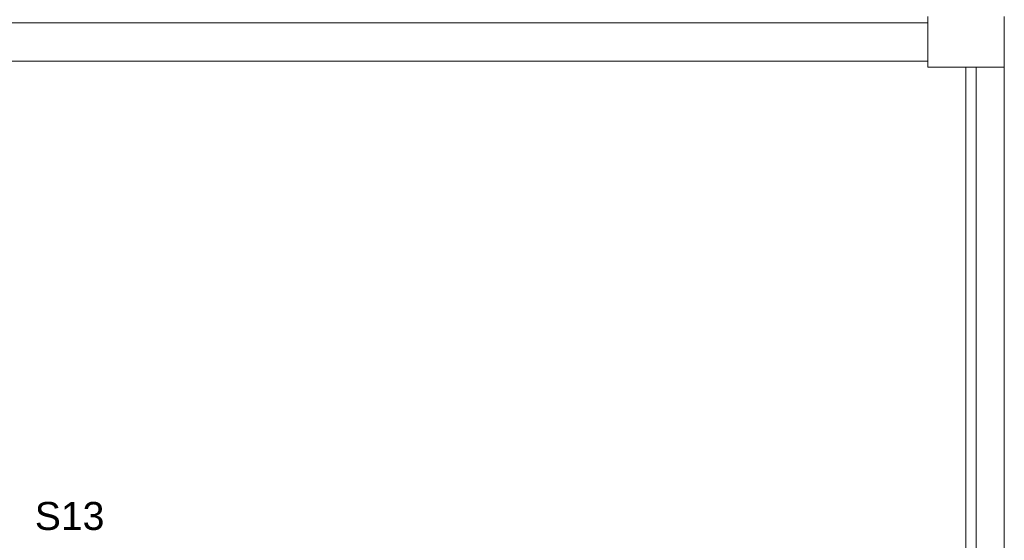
# Model space of a CAD drawing. Header units: millimetres. Extents: x 321 to 585, y -277 to 9.
# Tile 49 of 256: x 389.36 to 397.09, y -223.79 to -219.7. Entities that reach past the tile are written whole.
import ezdxf

# ---------------------------------------------------------------- set-up
doc = ezdxf.new("R2010")
doc.units = ezdxf.units.MM
doc.header["$MEASUREMENT"] = 0
doc.linetypes.add('NULL', pattern=[0])
for name, color, linetype, lineweight in [('IFC-Laje-Contorno', 134, 'Continuous', 5), ('IFC-Pilar-Contorno', 83, 'Continuous', 5), ('IFC-Viga-Contorno', 66, 'Continuous', 5), ('Textos', 7, 'Continuous', 9)]:
    doc.layers.add(name, color=color, linetype=linetype, lineweight=lineweight)
doc.styles.add('Arial', font='arial.ttf')

msp = doc.modelspace()

# ---------------------------------------------------------------- linework, layer by layer
at = {"layer": 'IFC-Laje-Contorno', "color": 7, "lineweight": 5}
msp.add_line((396.8677, -224.5915), (396.8677, -220.0715), dxfattribs=at)
at = {"layer": 'IFC-Pilar-Contorno', "color": 7, "lineweight": 5}
for p, q in [((396.4899, -219.8399), (396.4899, -219.6715)), ((397.0899, -219.7831), (397.0899, -219.6715)), ((396.4899, -219.9598), (396.4899, -219.8399)), ((397.0899, -219.903), (397.0899, -219.7831)), ((397.0899, -220.0715), (397.0899, -219.903)), ((396.4899, -220.0715), (396.4899, -219.9598)), ((396.4899, -220.0715), (396.7426, -220.0715)), ((396.7426, -220.0715), (396.91, -220.0715)), ((396.91, -220.0715), (397.0899, -220.0715))]:
    msp.add_line(p, q, dxfattribs=at)
at = {"layer": 'IFC-Viga-Contorno', "color": 7, "lineweight": 5}
for p, q in [((387.1676, -219.7229), (396.4899, -219.7229)), ((387.1676, -220.0229), (396.4899, -220.0229)), ((396.788, -220.0715), (397.088, -220.0715)), ((396.788, -224.5915), (396.788, -220.0715)), ((397.088, -224.5915), (397.088, -220.0715))]:
    msp.add_line(p, q, dxfattribs=at)

# ---------------------------------------------------------------- texts
at = {"layer": 'Textos', "linetype": 'NULL', "insert": (389.7488, -223.7093), "char_height": 0.22, "width": 1.093628, "attachment_point": 8, "line_spacing_factor": 0.6, "style": 'Arial'}
msp.add_mtext('S13', dxfattribs=at)

doc.saveas('drawing.dxf')
